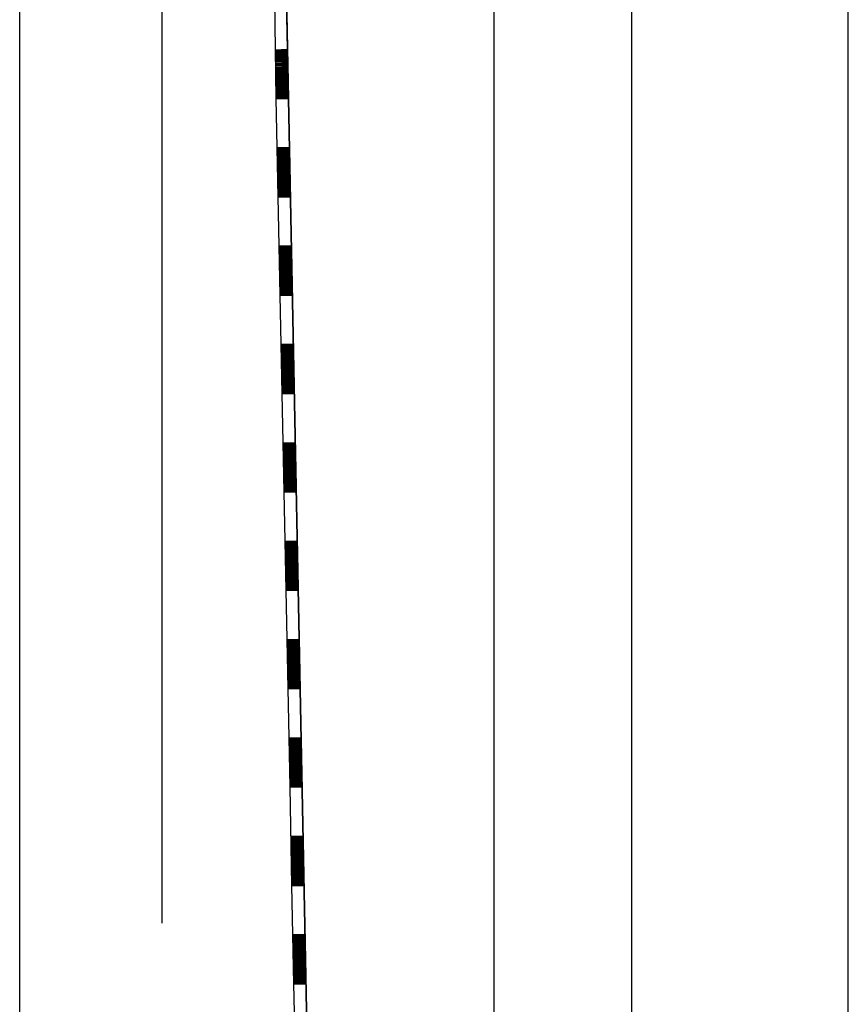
# Model space of a CAD drawing. Extents: x -0.6 to 1.54, y -0.37 to 1.17.
# Tile 10 of 79: x 0.0891 to 0.106, y 0.406 to 0.426. Entities that reach past the tile are written whole.
import ezdxf

# ---------------------------------------------------------------- set-up
doc = ezdxf.new("R2010")
doc.units = 0
doc.linetypes.add('KCONTINUOUS', pattern=[0])
doc.layers.add('W01_---', color=7, linetype='CONTINUOUS')

msp = doc.modelspace()

# ---------------------------------------------------------------- linework, layer by layer
at = {"layer": 'W01_---', "color": 7, "linetype": 'KCONTINUOUS'}
for p, q in [((0.10596, 0.32533), (0.10596, 0.55033)), ((0.10156, 0.32403), (0.10156, 0.54683)), ((0.09876, 0.32643), (0.09876, 0.54443)), ((0.08911, 0.32733), (0.08911, 0.54353)), ((0.092, 0.54353), (0.092, 0.40761)), ((0.09646, 0.32839), (0.09436, 0.43543)), ((0.09436, 0.43543), (0.0965, 0.32643)), ((0.09443, 0.42536), (0.09455, 0.42536)), ((0.09447, 0.42336), (0.09459, 0.42336)), ((0.09451, 0.42136), (0.09463, 0.42136)), ((0.09455, 0.41936), (0.09467, 0.41936)), ((0.09459, 0.41736), (0.09471, 0.41736)), ((0.09463, 0.41536), (0.09475, 0.41536)), ((0.09467, 0.41336), (0.09479, 0.41336)), ((0.0947, 0.41136), (0.09483, 0.41136)), ((0.09474, 0.40936), (0.09487, 0.40936)), ((0.09478, 0.40736), (0.09491, 0.40736))]:
    msp.add_line(p, q, dxfattribs=at)
at = {"layer": 'W01_---', "color": 31, "linetype": 'KCONTINUOUS'}
for p, q in [((0.09429, 0.42638), (0.09432, 0.42438)), ((0.09453, 0.42638), (0.09455, 0.42538)), ((0.0943, 0.42537), (0.09455, 0.42538)), ((0.09431, 0.42535), (0.09455, 0.42536)), ((0.09431, 0.42534), (0.09455, 0.42534)), ((0.09431, 0.42532), (0.09456, 0.42532)), ((0.09431, 0.42529), (0.09456, 0.4253)), ((0.09431, 0.42528), (0.09456, 0.42528)), ((0.09431, 0.42526), (0.09456, 0.42526)), ((0.09431, 0.42523), (0.09456, 0.42524)), ((0.09431, 0.42521), (0.09456, 0.42522)), ((0.09431, 0.4252), (0.09456, 0.4252)), ((0.09455, 0.42538), (0.09457, 0.42438)), ((0.09431, 0.42518), (0.09456, 0.42518)), ((0.09431, 0.42515), (0.09456, 0.42516)), ((0.09431, 0.42514), (0.09456, 0.42514)), ((0.09431, 0.42512), (0.09456, 0.42512)), ((0.09431, 0.42509), (0.09456, 0.4251)), ((0.09431, 0.42507), (0.09456, 0.42508)), ((0.09431, 0.42506), (0.09456, 0.42506)), ((0.09431, 0.42504), (0.09456, 0.42504)), ((0.09431, 0.42501), (0.09456, 0.42502)), ((0.09431, 0.425), (0.09456, 0.425)), ((0.09431, 0.42498), (0.09456, 0.42498)), ((0.09431, 0.42495), (0.09456, 0.42496)), ((0.09431, 0.42493), (0.09456, 0.42494)), ((0.09431, 0.42492), (0.09456, 0.42492)), ((0.09431, 0.42489), (0.09456, 0.4249)), ((0.09431, 0.42487), (0.09456, 0.42488)), ((0.09432, 0.42486), (0.09457, 0.42486)), ((0.09432, 0.42484), (0.09457, 0.42484)), ((0.09432, 0.42481), (0.09457, 0.42482)), ((0.09432, 0.42479), (0.09457, 0.4248)), ((0.09432, 0.42478), (0.09457, 0.42478)), ((0.09432, 0.42476), (0.09457, 0.42476)), ((0.09432, 0.42474), (0.09457, 0.42474)), ((0.09432, 0.42472), (0.09457, 0.42472)), ((0.09432, 0.4247), (0.09457, 0.4247)), ((0.09432, 0.42468), (0.09457, 0.42468)), ((0.09432, 0.42466), (0.09457, 0.42466)), ((0.09432, 0.42464), (0.09457, 0.42464)), ((0.09432, 0.42462), (0.09457, 0.42462)), ((0.09432, 0.4246), (0.09457, 0.4246)), ((0.09434, 0.4246), (0.09457, 0.4246)), ((0.09436, 0.4246), (0.09457, 0.4246)), ((0.09438, 0.4246), (0.09457, 0.4246)), ((0.0944, 0.4246), (0.09457, 0.4246)), ((0.09442, 0.4246), (0.09457, 0.4246)), ((0.09444, 0.4246), (0.09457, 0.4246)), ((0.09446, 0.4246), (0.09457, 0.4246)), ((0.09448, 0.4246), (0.09457, 0.4246)), ((0.0945, 0.4246), (0.09457, 0.4246)), ((0.09452, 0.4246), (0.09457, 0.4246)), ((0.09432, 0.42458), (0.09457, 0.42458)), ((0.09432, 0.42456), (0.09457, 0.42456)), ((0.09432, 0.42454), (0.09457, 0.42454)), ((0.09432, 0.42452), (0.09457, 0.42452)), ((0.09432, 0.4245), (0.09457, 0.4245)), ((0.09432, 0.42448), (0.09457, 0.42448)), ((0.09432, 0.42446), (0.09457, 0.42446)), ((0.09432, 0.42444), (0.09457, 0.42444)), ((0.09432, 0.42442), (0.09457, 0.42442)), ((0.09432, 0.4244), (0.09457, 0.4244)), ((0.09432, 0.42438), (0.09436, 0.42238)), ((0.09432, 0.42438), (0.09457, 0.42438)), ((0.09457, 0.42438), (0.09459, 0.42338)), ((0.09434, 0.42338), (0.09459, 0.42338)), ((0.09434, 0.42336), (0.09459, 0.42336)), ((0.09434, 0.42334), (0.09459, 0.42334)), ((0.09434, 0.42332), (0.0946, 0.42332)), ((0.09434, 0.4233), (0.0946, 0.4233)), ((0.09435, 0.42328), (0.0946, 0.42328)), ((0.09435, 0.42326), (0.0946, 0.42326)), ((0.09435, 0.42324), (0.0946, 0.42324)), ((0.09435, 0.42322), (0.0946, 0.42322)), ((0.09435, 0.4232), (0.0946, 0.4232)), ((0.09459, 0.42338), (0.09461, 0.42238)), ((0.09435, 0.42318), (0.0946, 0.42318)), ((0.09435, 0.42316), (0.0946, 0.42316)), ((0.09435, 0.42314), (0.0946, 0.42314)), ((0.09435, 0.42312), (0.0946, 0.42312)), ((0.09435, 0.4231), (0.0946, 0.4231)), ((0.09435, 0.42308), (0.0946, 0.42308)), ((0.09435, 0.42306), (0.0946, 0.42306)), ((0.09435, 0.42304), (0.0946, 0.42304)), ((0.09435, 0.42302), (0.0946, 0.42302)), ((0.09435, 0.423), (0.0946, 0.423)), ((0.09435, 0.42298), (0.0946, 0.42298)), ((0.09435, 0.42296), (0.0946, 0.42296)), ((0.09435, 0.42294), (0.0946, 0.42294)), ((0.09435, 0.42292), (0.0946, 0.42292)), ((0.09435, 0.4229), (0.0946, 0.4229)), ((0.09435, 0.42288), (0.0946, 0.42288)), ((0.09435, 0.42286), (0.0946, 0.42286)), ((0.09435, 0.42284), (0.0946, 0.42284)), ((0.09436, 0.42282), (0.0946, 0.42282)), ((0.09436, 0.4228), (0.0946, 0.4228)), ((0.09436, 0.42278), (0.0946, 0.42278)), ((0.09436, 0.42276), (0.09461, 0.42276)), ((0.09436, 0.42274), (0.09461, 0.42274)), ((0.09436, 0.42272), (0.09461, 0.42272)), ((0.09436, 0.4227), (0.09461, 0.4227)), ((0.09436, 0.42268), (0.09461, 0.42268)), ((0.09436, 0.42266), (0.09461, 0.42266)), ((0.09436, 0.42264), (0.09461, 0.42264)), ((0.09436, 0.42262), (0.09461, 0.42262)), ((0.09436, 0.4226), (0.09461, 0.4226)), ((0.09438, 0.4226), (0.09461, 0.4226)), ((0.0944, 0.4226), (0.09461, 0.4226)), ((0.09442, 0.4226), (0.09461, 0.4226)), ((0.09444, 0.4226), (0.09461, 0.4226)), ((0.09446, 0.4226), (0.09461, 0.4226)), ((0.09448, 0.4226), (0.09461, 0.4226)), ((0.0945, 0.4226), (0.09461, 0.4226)), ((0.09452, 0.4226), (0.09461, 0.4226)), ((0.09454, 0.4226), (0.09461, 0.4226)), ((0.09456, 0.4226), (0.09461, 0.4226)), ((0.09436, 0.42258), (0.09461, 0.42258)), ((0.09436, 0.42256), (0.09461, 0.42256)), ((0.09436, 0.42254), (0.09461, 0.42254)), ((0.09436, 0.42252), (0.09461, 0.42252)), ((0.09436, 0.4225), (0.09461, 0.4225)), ((0.09436, 0.42248), (0.09461, 0.42248)), ((0.09436, 0.42246), (0.09461, 0.42246)), ((0.09436, 0.42244), (0.09461, 0.42244)), ((0.09436, 0.42242), (0.09461, 0.42242)), ((0.09436, 0.4224), (0.09461, 0.4224)), ((0.09436, 0.42238), (0.0944, 0.42038)), ((0.09436, 0.42238), (0.09461, 0.42238)), ((0.09461, 0.42238), (0.09463, 0.42138)), ((0.09438, 0.42138), (0.09463, 0.42138)), ((0.09438, 0.42136), (0.09463, 0.42136)), ((0.09438, 0.42134), (0.09463, 0.42134)), ((0.09438, 0.42132), (0.09463, 0.42132)), ((0.09439, 0.4213), (0.09464, 0.4213)), ((0.09439, 0.42128), (0.09464, 0.42128)), ((0.09439, 0.42126), (0.09464, 0.42126)), ((0.09439, 0.42124), (0.09464, 0.42124)), ((0.09439, 0.42122), (0.09464, 0.42122)), ((0.09439, 0.4212), (0.09464, 0.4212)), ((0.09463, 0.42138), (0.09465, 0.42038)), ((0.09439, 0.42118), (0.09464, 0.42118)), ((0.09439, 0.42116), (0.09464, 0.42116)), ((0.09439, 0.42114), (0.09464, 0.42114)), ((0.09439, 0.42112), (0.09464, 0.42112)), ((0.09439, 0.4211), (0.09464, 0.4211)), ((0.09439, 0.42108), (0.09464, 0.42108)), ((0.09439, 0.42106), (0.09464, 0.42106)), ((0.09439, 0.42104), (0.09464, 0.42104)), ((0.09439, 0.42102), (0.09464, 0.42102)), ((0.09439, 0.421), (0.09464, 0.421)), ((0.09439, 0.42098), (0.09464, 0.42098)), ((0.09439, 0.42096), (0.09464, 0.42096)), ((0.09439, 0.42094), (0.09464, 0.42094)), ((0.09439, 0.42092), (0.09464, 0.42092)), ((0.09439, 0.4209), (0.09464, 0.4209)), ((0.09439, 0.42088), (0.09464, 0.42088)), ((0.09439, 0.42086), (0.09464, 0.42086)), ((0.09439, 0.42084), (0.09464, 0.42084)), ((0.09439, 0.42082), (0.09464, 0.42082)), ((0.09439, 0.4208), (0.09464, 0.4208)), ((0.09439, 0.42078), (0.09465, 0.42078)), ((0.09439, 0.42076), (0.09465, 0.42076)), ((0.0944, 0.42074), (0.09465, 0.42074)), ((0.0944, 0.42072), (0.09465, 0.42072)), ((0.0944, 0.4207), (0.09465, 0.4207)), ((0.0944, 0.42068), (0.09465, 0.42068)), ((0.0944, 0.42066), (0.09465, 0.42066)), ((0.0944, 0.42064), (0.09465, 0.42064)), ((0.0944, 0.42062), (0.09465, 0.42062)), ((0.0944, 0.4206), (0.09465, 0.4206)), ((0.09442, 0.4206), (0.09465, 0.4206)), ((0.09444, 0.4206), (0.09465, 0.4206)), ((0.09446, 0.4206), (0.09465, 0.4206)), ((0.09448, 0.4206), (0.09465, 0.4206)), ((0.0945, 0.4206), (0.09465, 0.4206)), ((0.09452, 0.4206), (0.09465, 0.4206)), ((0.09454, 0.4206), (0.09465, 0.4206)), ((0.09456, 0.4206), (0.09465, 0.4206)), ((0.09458, 0.4206), (0.09465, 0.4206)), ((0.0946, 0.4206), (0.09465, 0.4206)), ((0.0944, 0.42058), (0.09465, 0.42058)), ((0.0944, 0.42056), (0.09465, 0.42056)), ((0.0944, 0.42054), (0.09465, 0.42054)), ((0.0944, 0.42052), (0.09465, 0.42052)), ((0.0944, 0.4205), (0.09465, 0.4205)), ((0.0944, 0.42048), (0.09465, 0.42048)), ((0.0944, 0.42046), (0.09465, 0.42046)), ((0.0944, 0.42044), (0.09465, 0.42044)), ((0.0944, 0.42042), (0.09465, 0.42042)), ((0.0944, 0.4204), (0.09465, 0.4204)), ((0.0944, 0.42038), (0.09444, 0.41838)), ((0.0944, 0.42038), (0.09465, 0.42038)), ((0.09465, 0.42038), (0.09467, 0.41938)), ((0.09442, 0.41938), (0.09467, 0.41938)), ((0.09467, 0.41938), (0.09469, 0.41838)), ((0.09442, 0.41936), (0.09467, 0.41936)), ((0.09442, 0.41934), (0.09467, 0.41934)), ((0.09442, 0.41932), (0.09467, 0.41932)), ((0.09442, 0.4193), (0.09467, 0.4193)), ((0.09442, 0.41928), (0.09467, 0.41928)), ((0.09443, 0.41926), (0.09467, 0.41926)), ((0.09443, 0.41924), (0.09467, 0.41924)), ((0.09443, 0.41922), (0.09467, 0.41922)), ((0.09443, 0.4192), (0.09468, 0.4192)), ((0.09443, 0.41918), (0.09468, 0.41918)), ((0.09443, 0.41916), (0.09468, 0.41916)), ((0.09443, 0.41914), (0.09468, 0.41914)), ((0.09443, 0.41912), (0.09468, 0.41912)), ((0.09443, 0.4191), (0.09468, 0.4191)), ((0.09443, 0.41908), (0.09468, 0.41908)), ((0.09443, 0.41906), (0.09468, 0.41906)), ((0.09443, 0.41904), (0.09468, 0.41904)), ((0.09443, 0.41902), (0.09468, 0.41902)), ((0.09443, 0.419), (0.09468, 0.419)), ((0.09443, 0.41898), (0.09468, 0.41898)), ((0.09443, 0.41896), (0.09468, 0.41896)), ((0.09443, 0.41894), (0.09468, 0.41894)), ((0.09443, 0.41892), (0.09468, 0.41892)), ((0.09443, 0.4189), (0.09468, 0.4189)), ((0.09443, 0.41888), (0.09468, 0.41888)), ((0.09443, 0.41886), (0.09468, 0.41886)), ((0.09443, 0.41884), (0.09468, 0.41884)), ((0.09443, 0.41882), (0.09468, 0.41882)), ((0.09443, 0.4188), (0.09468, 0.4188)), ((0.09443, 0.41878), (0.09468, 0.41878)), ((0.09443, 0.41876), (0.09469, 0.41876)), ((0.09443, 0.41874), (0.09469, 0.41874)), ((0.09443, 0.41872), (0.09469, 0.41872)), ((0.09444, 0.4187), (0.09469, 0.4187)), ((0.09444, 0.41868), (0.09469, 0.41868)), ((0.09444, 0.41866), (0.09469, 0.41866)), ((0.09444, 0.41864), (0.09469, 0.41864)), ((0.09444, 0.41862), (0.09469, 0.41862)), ((0.09444, 0.4186), (0.09469, 0.4186)), ((0.09444, 0.41858), (0.09469, 0.41858)), ((0.09446, 0.4186), (0.09469, 0.4186)), ((0.09448, 0.4186), (0.09469, 0.4186)), ((0.0945, 0.4186), (0.09469, 0.4186)), ((0.09452, 0.4186), (0.09469, 0.4186)), ((0.09454, 0.4186), (0.09469, 0.4186)), ((0.09456, 0.4186), (0.09469, 0.4186)), ((0.09458, 0.4186), (0.09469, 0.4186)), ((0.0946, 0.4186), (0.09469, 0.4186)), ((0.09462, 0.4186), (0.09469, 0.4186)), ((0.09464, 0.4186), (0.09469, 0.4186)), ((0.09444, 0.41856), (0.09469, 0.41856)), ((0.09444, 0.41854), (0.09469, 0.41854)), ((0.09444, 0.41852), (0.09469, 0.41852)), ((0.09444, 0.4185), (0.09469, 0.4185)), ((0.09444, 0.41848), (0.09469, 0.41848)), ((0.09444, 0.41846), (0.09469, 0.41846)), ((0.09444, 0.41844), (0.09469, 0.41844)), ((0.09444, 0.41842), (0.09469, 0.41842)), ((0.09444, 0.4184), (0.09469, 0.4184)), ((0.09444, 0.41838), (0.09448, 0.41638)), ((0.09444, 0.41838), (0.09469, 0.41838)), ((0.09469, 0.41838), (0.09471, 0.41738)), ((0.09446, 0.41738), (0.09471, 0.41738)), ((0.09471, 0.41738), (0.09473, 0.41638)), ((0.09446, 0.41736), (0.09471, 0.41736)), ((0.09446, 0.41734), (0.09471, 0.41734)), ((0.09446, 0.41732), (0.09471, 0.41732)), ((0.09446, 0.4173), (0.09471, 0.4173)), ((0.09446, 0.41728), (0.09471, 0.41728)), ((0.09446, 0.41726), (0.09471, 0.41726)), ((0.09446, 0.41724), (0.09471, 0.41724)), ((0.09446, 0.41722), (0.09472, 0.41722)), ((0.09446, 0.4172), (0.09472, 0.4172)), ((0.09447, 0.41718), (0.09472, 0.41718)), ((0.09447, 0.41716), (0.09472, 0.41716)), ((0.09447, 0.41714), (0.09472, 0.41714)), ((0.09447, 0.41712), (0.09472, 0.41712)), ((0.09447, 0.4171), (0.09472, 0.4171)), ((0.09447, 0.41708), (0.09472, 0.41708)), ((0.09447, 0.41706), (0.09472, 0.41706)), ((0.09447, 0.41704), (0.09472, 0.41704)), ((0.09447, 0.41702), (0.09472, 0.41702)), ((0.09447, 0.417), (0.09472, 0.417)), ((0.09447, 0.41698), (0.09472, 0.41698)), ((0.09447, 0.41696), (0.09472, 0.41696)), ((0.09447, 0.41694), (0.09472, 0.41694)), ((0.09447, 0.41692), (0.09472, 0.41692)), ((0.09447, 0.4169), (0.09472, 0.4169)), ((0.09447, 0.41688), (0.09472, 0.41688)), ((0.09447, 0.41686), (0.09472, 0.41686)), ((0.09447, 0.41684), (0.09472, 0.41684)), ((0.09447, 0.41682), (0.09472, 0.41682)), ((0.09447, 0.4168), (0.09472, 0.4168)), ((0.09447, 0.41678), (0.09472, 0.41678)), ((0.09447, 0.41676), (0.09472, 0.41676)), ((0.09447, 0.41674), (0.09472, 0.41674)), ((0.09448, 0.41672), (0.09472, 0.41672)), ((0.09448, 0.4167), (0.09472, 0.4167)), ((0.09448, 0.41668), (0.09472, 0.41668)), ((0.09448, 0.41666), (0.09473, 0.41666)), ((0.09448, 0.41664), (0.09473, 0.41664)), ((0.09448, 0.41662), (0.09473, 0.41662)), ((0.09448, 0.4166), (0.09473, 0.4166)), ((0.09448, 0.41658), (0.09473, 0.41658)), ((0.0945, 0.4166), (0.09473, 0.4166)), ((0.09452, 0.4166), (0.09473, 0.4166)), ((0.09454, 0.4166), (0.09473, 0.4166)), ((0.09456, 0.4166), (0.09473, 0.4166)), ((0.09458, 0.4166), (0.09473, 0.4166)), ((0.0946, 0.4166), (0.09473, 0.4166)), ((0.09462, 0.4166), (0.09473, 0.4166)), ((0.09464, 0.4166), (0.09473, 0.4166)), ((0.09466, 0.4166), (0.09473, 0.4166)), ((0.09468, 0.4166), (0.09473, 0.4166)), ((0.09448, 0.41656), (0.09473, 0.41656)), ((0.09448, 0.41654), (0.09473, 0.41654)), ((0.09448, 0.41652), (0.09473, 0.41652)), ((0.09448, 0.4165), (0.09473, 0.4165)), ((0.09448, 0.41648), (0.09473, 0.41648)), ((0.09448, 0.41646), (0.09473, 0.41646)), ((0.09448, 0.41644), (0.09473, 0.41644)), ((0.09448, 0.41642), (0.09473, 0.41642)), ((0.09448, 0.4164), (0.09473, 0.4164)), ((0.09448, 0.41638), (0.09452, 0.41438)), ((0.09448, 0.41638), (0.09473, 0.41638)), ((0.09473, 0.41638), (0.09475, 0.41538)), ((0.0945, 0.41538), (0.09475, 0.41538)), ((0.09475, 0.41538), (0.09477, 0.41438)), ((0.0945, 0.41536), (0.09475, 0.41536)), ((0.0945, 0.41534), (0.09475, 0.41534)), ((0.0945, 0.41532), (0.09475, 0.41532)), ((0.0945, 0.4153), (0.09475, 0.4153)), ((0.0945, 0.41528), (0.09475, 0.41528)), ((0.0945, 0.41526), (0.09475, 0.41526)), ((0.0945, 0.41524), (0.09475, 0.41524)), ((0.0945, 0.41522), (0.09475, 0.41522)), ((0.0945, 0.4152), (0.09475, 0.4152)), ((0.0945, 0.41518), (0.09476, 0.41518)), ((0.0945, 0.41516), (0.09476, 0.41516)), ((0.09451, 0.41514), (0.09476, 0.41514)), ((0.09451, 0.41512), (0.09476, 0.41512)), ((0.09451, 0.4151), (0.09476, 0.4151)), ((0.09451, 0.41508), (0.09476, 0.41508)), ((0.09451, 0.41506), (0.09476, 0.41506)), ((0.09451, 0.41504), (0.09476, 0.41504)), ((0.09451, 0.41502), (0.09476, 0.41502)), ((0.09451, 0.415), (0.09476, 0.415)), ((0.09451, 0.41498), (0.09476, 0.41498)), ((0.09451, 0.41496), (0.09476, 0.41496)), ((0.09451, 0.41494), (0.09476, 0.41494)), ((0.09451, 0.41492), (0.09476, 0.41492)), ((0.09451, 0.4149), (0.09476, 0.4149)), ((0.09451, 0.41488), (0.09476, 0.41488)), ((0.09451, 0.41486), (0.09476, 0.41486)), ((0.09451, 0.41484), (0.09476, 0.41484)), ((0.09451, 0.41482), (0.09476, 0.41482)), ((0.09451, 0.4148), (0.09476, 0.4148)), ((0.09451, 0.41478), (0.09476, 0.41478)), ((0.09451, 0.41476), (0.09476, 0.41476)), ((0.09451, 0.41474), (0.09476, 0.41474)), ((0.09451, 0.41472), (0.09476, 0.41472)), ((0.09451, 0.4147), (0.09476, 0.4147)), ((0.09451, 0.41468), (0.09476, 0.41468)), ((0.09451, 0.41466), (0.09476, 0.41466)), ((0.09451, 0.41464), (0.09477, 0.41464)), ((0.09452, 0.41462), (0.09477, 0.41462)), ((0.09452, 0.4146), (0.09477, 0.4146)), ((0.09452, 0.41458), (0.09477, 0.41458)), ((0.09454, 0.4146), (0.09477, 0.4146)), ((0.09456, 0.4146), (0.09477, 0.4146)), ((0.09458, 0.4146), (0.09477, 0.4146)), ((0.0946, 0.4146), (0.09477, 0.4146)), ((0.09462, 0.4146), (0.09477, 0.4146)), ((0.09464, 0.4146), (0.09477, 0.4146)), ((0.09466, 0.4146), (0.09477, 0.4146)), ((0.09468, 0.4146), (0.09477, 0.4146)), ((0.0947, 0.4146), (0.09477, 0.4146)), ((0.09472, 0.4146), (0.09477, 0.4146)), ((0.09452, 0.41456), (0.09477, 0.41456)), ((0.09452, 0.41454), (0.09477, 0.41454)), ((0.09452, 0.41452), (0.09477, 0.41452)), ((0.09452, 0.4145), (0.09477, 0.4145)), ((0.09452, 0.41448), (0.09477, 0.41448)), ((0.09452, 0.41446), (0.09477, 0.41446)), ((0.09452, 0.41444), (0.09477, 0.41444)), ((0.09452, 0.41442), (0.09477, 0.41442)), ((0.09452, 0.4144), (0.09477, 0.4144)), ((0.09452, 0.41438), (0.09456, 0.41238)), ((0.09452, 0.41438), (0.09477, 0.41438)), ((0.09477, 0.41438), (0.09479, 0.41338)), ((0.09454, 0.41338), (0.09479, 0.41338)), ((0.09479, 0.41338), (0.09481, 0.41238)), ((0.09454, 0.41336), (0.09479, 0.41336)), ((0.09454, 0.41334), (0.09479, 0.41334)), ((0.09454, 0.41332), (0.09479, 0.41332)), ((0.09454, 0.4133), (0.09479, 0.4133)), ((0.09454, 0.41328), (0.09479, 0.41328)), ((0.09454, 0.41326), (0.09479, 0.41326)), ((0.09454, 0.41324), (0.09479, 0.41324)), ((0.09454, 0.41322), (0.09479, 0.41322)), ((0.09454, 0.4132), (0.09479, 0.4132)), ((0.09454, 0.41318), (0.09479, 0.41318)), ((0.09455, 0.41316), (0.09479, 0.41316)), ((0.09455, 0.41314), (0.09479, 0.41314)), ((0.09455, 0.41312), (0.09479, 0.41312)), ((0.09455, 0.4131), (0.0948, 0.4131)), ((0.09455, 0.41308), (0.0948, 0.41308)), ((0.09455, 0.41306), (0.0948, 0.41306)), ((0.09455, 0.41304), (0.0948, 0.41304)), ((0.09455, 0.41302), (0.0948, 0.41302)), ((0.09455, 0.413), (0.0948, 0.413)), ((0.09455, 0.41298), (0.0948, 0.41298)), ((0.09455, 0.41296), (0.0948, 0.41296)), ((0.09455, 0.41294), (0.0948, 0.41294)), ((0.09455, 0.41292), (0.0948, 0.41292)), ((0.09455, 0.4129), (0.0948, 0.4129)), ((0.09455, 0.41288), (0.0948, 0.41288)), ((0.09455, 0.41286), (0.0948, 0.41286)), ((0.09455, 0.41284), (0.0948, 0.41284)), ((0.09455, 0.41282), (0.0948, 0.41282)), ((0.09455, 0.4128), (0.0948, 0.4128)), ((0.09455, 0.41278), (0.0948, 0.41278)), ((0.09455, 0.41276), (0.0948, 0.41276)), ((0.09455, 0.41274), (0.0948, 0.41274)), ((0.09455, 0.41272), (0.0948, 0.41272)), ((0.09455, 0.4127), (0.0948, 0.4127)), ((0.09455, 0.41268), (0.0948, 0.41268)), ((0.09455, 0.41266), (0.0948, 0.41266)), ((0.09455, 0.41264), (0.09481, 0.41264)), ((0.09455, 0.41262), (0.09481, 0.41262)), ((0.09456, 0.4126), (0.09481, 0.4126)), ((0.09456, 0.41258), (0.09481, 0.41258)), ((0.09458, 0.4126), (0.09481, 0.4126)), ((0.0946, 0.4126), (0.09481, 0.4126)), ((0.09462, 0.4126), (0.09481, 0.4126)), ((0.09464, 0.4126), (0.09481, 0.4126)), ((0.09466, 0.4126), (0.09481, 0.4126)), ((0.09468, 0.4126), (0.09481, 0.4126)), ((0.0947, 0.4126), (0.09481, 0.4126)), ((0.09472, 0.4126), (0.09481, 0.4126)), ((0.09474, 0.4126), (0.09481, 0.4126)), ((0.09476, 0.4126), (0.09481, 0.4126)), ((0.09456, 0.41256), (0.09481, 0.41256)), ((0.09456, 0.41254), (0.09481, 0.41254)), ((0.09456, 0.41252), (0.09481, 0.41252)), ((0.09456, 0.4125), (0.09481, 0.4125)), ((0.09456, 0.41248), (0.09481, 0.41248)), ((0.09456, 0.41246), (0.09481, 0.41246)), ((0.09456, 0.41244), (0.09481, 0.41244)), ((0.09456, 0.41242), (0.09481, 0.41242)), ((0.09456, 0.4124), (0.09481, 0.4124)), ((0.09456, 0.41238), (0.0946, 0.41038)), ((0.09456, 0.41238), (0.09481, 0.41238)), ((0.09481, 0.41238), (0.09483, 0.41138)), ((0.09458, 0.41138), (0.09483, 0.41138)), ((0.09483, 0.41138), (0.09485, 0.41038)), ((0.09458, 0.41136), (0.09483, 0.41136)), ((0.09458, 0.41134), (0.09483, 0.41134)), ((0.09458, 0.41132), (0.09483, 0.41132)), ((0.09458, 0.4113), (0.09483, 0.4113)), ((0.09458, 0.41128), (0.09483, 0.41128)), ((0.09458, 0.41126), (0.09483, 0.41126)), ((0.09458, 0.41124), (0.09483, 0.41124)), ((0.09458, 0.41122), (0.09483, 0.41122)), ((0.09458, 0.4112), (0.09483, 0.4112)), ((0.09458, 0.41118), (0.09483, 0.41118)), ((0.09458, 0.41116), (0.09483, 0.41116)), ((0.09458, 0.41114), (0.09483, 0.41114)), ((0.09458, 0.41112), (0.09483, 0.41112)), ((0.09458, 0.4111), (0.09483, 0.4111)), ((0.09458, 0.41108), (0.09483, 0.41108)), ((0.09459, 0.41106), (0.09484, 0.41106)), ((0.09459, 0.41104), (0.09484, 0.41104)), ((0.09459, 0.41102), (0.09484, 0.41102)), ((0.09459, 0.411), (0.09484, 0.411)), ((0.09459, 0.41098), (0.09484, 0.41098)), ((0.09459, 0.41096), (0.09484, 0.41096)), ((0.09459, 0.41094), (0.09484, 0.41094)), ((0.09459, 0.41092), (0.09484, 0.41092)), ((0.09459, 0.4109), (0.09484, 0.4109)), ((0.09459, 0.41088), (0.09484, 0.41088)), ((0.09459, 0.41086), (0.09484, 0.41086)), ((0.09459, 0.41084), (0.09484, 0.41084)), ((0.09459, 0.41082), (0.09484, 0.41082)), ((0.09459, 0.4108), (0.09484, 0.4108)), ((0.09459, 0.41078), (0.09484, 0.41078)), ((0.09459, 0.41076), (0.09484, 0.41076)), ((0.09459, 0.41074), (0.09484, 0.41074)), ((0.09459, 0.41072), (0.09484, 0.41072)), ((0.09459, 0.4107), (0.09484, 0.4107)), ((0.09459, 0.41068), (0.09484, 0.41068)), ((0.09459, 0.41066), (0.09484, 0.41066)), ((0.09459, 0.41064), (0.09484, 0.41064)), ((0.09459, 0.41062), (0.09484, 0.41062)), ((0.0946, 0.4106), (0.09484, 0.4106)), ((0.0946, 0.41058), (0.09484, 0.41058)), ((0.09462, 0.4106), (0.09484, 0.4106)), ((0.09464, 0.4106), (0.09484, 0.4106)), ((0.09465, 0.4106), (0.09484, 0.4106)), ((0.09467, 0.4106), (0.09484, 0.4106)), ((0.09469, 0.4106), (0.09484, 0.4106)), ((0.09472, 0.4106), (0.09484, 0.4106)), ((0.09474, 0.4106), (0.09484, 0.4106)), ((0.09476, 0.4106), (0.09484, 0.4106)), ((0.09477, 0.4106), (0.09484, 0.4106)), ((0.09479, 0.4106), (0.09484, 0.4106)), ((0.0946, 0.41056), (0.09485, 0.41056)), ((0.0946, 0.41054), (0.09485, 0.41054)), ((0.0946, 0.41052), (0.09485, 0.41052)), ((0.0946, 0.4105), (0.09485, 0.4105)), ((0.0946, 0.41048), (0.09485, 0.41048)), ((0.0946, 0.41046), (0.09485, 0.41046)), ((0.0946, 0.41044), (0.09485, 0.41044)), ((0.0946, 0.41042), (0.09485, 0.41042)), ((0.0946, 0.4104), (0.09485, 0.4104)), ((0.0946, 0.41038), (0.09464, 0.40838)), ((0.0946, 0.41038), (0.09485, 0.41038)), ((0.09485, 0.41038), (0.09487, 0.40938)), ((0.09462, 0.40938), (0.09487, 0.40938)), ((0.09487, 0.40938), (0.09489, 0.40838)), ((0.09462, 0.40936), (0.09487, 0.40936)), ((0.09462, 0.40934), (0.09487, 0.40934)), ((0.09462, 0.40932), (0.09487, 0.40932)), ((0.09462, 0.4093), (0.09487, 0.4093)), ((0.09462, 0.40928), (0.09487, 0.40928)), ((0.09462, 0.40926), (0.09487, 0.40926)), ((0.09462, 0.40924), (0.09487, 0.40924)), ((0.09462, 0.40922), (0.09487, 0.40922)), ((0.09462, 0.4092), (0.09487, 0.4092)), ((0.09462, 0.40918), (0.09487, 0.40918)), ((0.09462, 0.40916), (0.09487, 0.40916)), ((0.09462, 0.40914), (0.09487, 0.40914)), ((0.09462, 0.40912), (0.09487, 0.40912)), ((0.09462, 0.4091), (0.09487, 0.4091)), ((0.09462, 0.40908), (0.09488, 0.40908)), ((0.09462, 0.40906), (0.09488, 0.40906)), ((0.09463, 0.40904), (0.09488, 0.40904)), ((0.09463, 0.40902), (0.09488, 0.40902)), ((0.09463, 0.409), (0.09488, 0.409)), ((0.09463, 0.40898), (0.09488, 0.40898)), ((0.09463, 0.40896), (0.09488, 0.40896)), ((0.09463, 0.40894), (0.09488, 0.40894)), ((0.09463, 0.40892), (0.09488, 0.40892)), ((0.09463, 0.4089), (0.09488, 0.4089)), ((0.09463, 0.40888), (0.09488, 0.40888)), ((0.09463, 0.40886), (0.09488, 0.40886)), ((0.09463, 0.40884), (0.09488, 0.40884)), ((0.09463, 0.40882), (0.09488, 0.40882)), ((0.09463, 0.4088), (0.09488, 0.4088)), ((0.09463, 0.40878), (0.09488, 0.40878)), ((0.09463, 0.40876), (0.09488, 0.40876)), ((0.09463, 0.40874), (0.09488, 0.40874)), ((0.09463, 0.40872), (0.09488, 0.40872)), ((0.09463, 0.4087), (0.09488, 0.4087)), ((0.09463, 0.40868), (0.09488, 0.40868)), ((0.09463, 0.40866), (0.09488, 0.40866)), ((0.09463, 0.40864), (0.09488, 0.40864)), ((0.09463, 0.40862), (0.09488, 0.40862)), ((0.09463, 0.4086), (0.09488, 0.4086)), ((0.09464, 0.40858), (0.09488, 0.40858)), ((0.09465, 0.4086), (0.09488, 0.4086)), ((0.09467, 0.4086), (0.09488, 0.4086)), ((0.09469, 0.4086), (0.09488, 0.4086)), ((0.09471, 0.4086), (0.09488, 0.4086)), ((0.09473, 0.4086), (0.09488, 0.4086)), ((0.09475, 0.4086), (0.09488, 0.4086)), ((0.09477, 0.4086), (0.09488, 0.4086)), ((0.09479, 0.4086), (0.09488, 0.4086)), ((0.09481, 0.4086), (0.09488, 0.4086)), ((0.09483, 0.4086), (0.09488, 0.4086)), ((0.09464, 0.40856), (0.09488, 0.40856)), ((0.09464, 0.40854), (0.09488, 0.40854)), ((0.09464, 0.40852), (0.09489, 0.40852)), ((0.09464, 0.4085), (0.09489, 0.4085)), ((0.09464, 0.40848), (0.09489, 0.40848)), ((0.09464, 0.40846), (0.09489, 0.40846)), ((0.09464, 0.40844), (0.09489, 0.40844)), ((0.09464, 0.40842), (0.09489, 0.40842)), ((0.09464, 0.4084), (0.09489, 0.4084)), ((0.09464, 0.40838), (0.09468, 0.40638)), ((0.09464, 0.40838), (0.09489, 0.40838)), ((0.09489, 0.40838), (0.09491, 0.40738)), ((0.09466, 0.40738), (0.09491, 0.40738)), ((0.09491, 0.40738), (0.09493, 0.40638)), ((0.09466, 0.40736), (0.09491, 0.40736)), ((0.09466, 0.40734), (0.09491, 0.40734)), ((0.09466, 0.40732), (0.09491, 0.40732)), ((0.09466, 0.4073), (0.09491, 0.4073)), ((0.09466, 0.40728), (0.09491, 0.40728)), ((0.09466, 0.40726), (0.09491, 0.40726)), ((0.09466, 0.40724), (0.09491, 0.40724)), ((0.09466, 0.40722), (0.09491, 0.40722)), ((0.09466, 0.4072), (0.09491, 0.4072)), ((0.09466, 0.40718), (0.09491, 0.40718)), ((0.09466, 0.40716), (0.09491, 0.40716)), ((0.09466, 0.40714), (0.09491, 0.40714)), ((0.09466, 0.40712), (0.09491, 0.40712)), ((0.09466, 0.4071), (0.09491, 0.4071)), ((0.09466, 0.40708), (0.09491, 0.40708)), ((0.09466, 0.40706), (0.09491, 0.40706)), ((0.09467, 0.40704), (0.09491, 0.40704)), ((0.09467, 0.40702), (0.09491, 0.40702)), ((0.09467, 0.407), (0.09492, 0.407)), ((0.09467, 0.40698), (0.09492, 0.40698)), ((0.09467, 0.40696), (0.09492, 0.40696)), ((0.09467, 0.40694), (0.09492, 0.40694)), ((0.09467, 0.40692), (0.09492, 0.40692)), ((0.09467, 0.4069), (0.09492, 0.4069)), ((0.09467, 0.40688), (0.09492, 0.40688)), ((0.09467, 0.40686), (0.09492, 0.40686)), ((0.09467, 0.40684), (0.09492, 0.40684)), ((0.09467, 0.40682), (0.09492, 0.40682)), ((0.09467, 0.4068), (0.09492, 0.4068)), ((0.09467, 0.40678), (0.09492, 0.40678)), ((0.09467, 0.40676), (0.09492, 0.40676)), ((0.09467, 0.40674), (0.09492, 0.40674)), ((0.09467, 0.40672), (0.09492, 0.40672)), ((0.09467, 0.4067), (0.09492, 0.4067)), ((0.09467, 0.40668), (0.09492, 0.40668)), ((0.09467, 0.40666), (0.09492, 0.40666)), ((0.09467, 0.40664), (0.09492, 0.40664)), ((0.09467, 0.40662), (0.09492, 0.40662)), ((0.09467, 0.4066), (0.09492, 0.4066)), ((0.09467, 0.40658), (0.09492, 0.40658)), ((0.09469, 0.4066), (0.09492, 0.4066)), ((0.09471, 0.4066), (0.09492, 0.4066)), ((0.09473, 0.4066), (0.09492, 0.4066)), ((0.09475, 0.4066), (0.09492, 0.4066)), ((0.09477, 0.4066), (0.09492, 0.4066)), ((0.09479, 0.4066), (0.09492, 0.4066)), ((0.09481, 0.4066), (0.09492, 0.4066)), ((0.09483, 0.4066), (0.09492, 0.4066)), ((0.09485, 0.4066), (0.09492, 0.4066)), ((0.09487, 0.4066), (0.09492, 0.4066)), ((0.09467, 0.40656), (0.09492, 0.40656)), ((0.09467, 0.40654), (0.09493, 0.40654)), ((0.09467, 0.40652), (0.09493, 0.40652)), ((0.09467, 0.4065), (0.09493, 0.4065)), ((0.09468, 0.40648), (0.09493, 0.40648)), ((0.09468, 0.40646), (0.09493, 0.40646)), ((0.09468, 0.40644), (0.09493, 0.40644)), ((0.09468, 0.40642), (0.09493, 0.40642)), ((0.09468, 0.4064), (0.09493, 0.4064)), ((0.09468, 0.40638), (0.09472, 0.40438)), ((0.09468, 0.40638), (0.09493, 0.40638)), ((0.09493, 0.40638), (0.09495, 0.40538))]:
    msp.add_line(p, q, dxfattribs=at)

doc.saveas('drawing.dxf')
